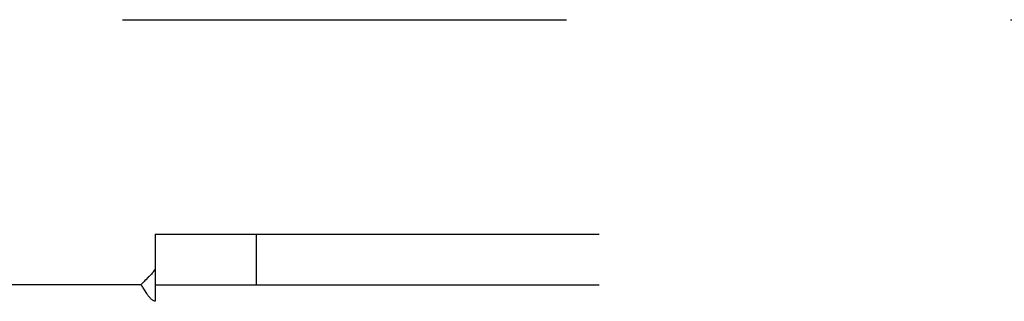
# Model space of a CAD drawing. Header units: inches. Extents: x 0 to 200, y 0 to 129.
# Tile 155 of 256: x 41.513 to 43.952, y 91.989 to 92.686. Entities that reach past the tile are written whole.
import ezdxf

# ---------------------------------------------------------------- set-up
doc = ezdxf.new("R2010")
doc.units = ezdxf.units.IN
doc.header["$LTSCALE"] = 11
doc.header["$MEASUREMENT"] = 0
doc.linetypes.add('HIDDEN', pattern=[0.2, 0.1, -0.1])
doc.layers.add('DEFAULT_2', color=8, linetype='HIDDEN')
doc.layers.add('SUBPANEL', color=7, linetype='CONTINUOUS')

msp = doc.modelspace()

# ---------------------------------------------------------------- linework, layer by layer
at = {"layer": 'DEFAULT_2', "color": 8, "linetype": 'HIDDEN'}
msp.add_line((39.5678, 92.6858), (60.1718, 92.6858), dxfattribs=at)
at = {"layer": 'SUBPANEL', "color": 8, "linetype": 'HIDDEN'}
for p, q in [((41.8491, 92.1546), (41.8491, 92.0681)), ((41.8491, 92.1546), (81.7866, 92.1546)), ((42.0991, 92.1546), (42.0991, 92.0296)), ((41.832, 92.0482), (41.8255, 92.0418)), ((41.8491, 92.0681), (41.8491, 91.9887)), ((41.8137, 92.0296), (40.2241, 92.0296)), ((41.8491, 92.0296), (81.7866, 92.0296))]:
    msp.add_line(p, q, dxfattribs=at)
for points in [[(41.8491, 92.0681), (41.8475, 92.0659), (41.8459, 92.0638), (41.8443, 92.0618), (41.8428, 92.0598), (41.8412, 92.058), (41.8396, 92.0562), (41.8381, 92.0545), (41.8366, 92.0529), (41.8351, 92.0513), (41.8336, 92.0498), (41.832, 92.0482)], [(41.8255, 92.0418), (41.8236, 92.0399), (41.8218, 92.0381), (41.82, 92.0362), (41.8182, 92.0344), (41.8166, 92.0326), (41.8151, 92.031), (41.8137, 92.0296)], [(41.8266, 92.0102), (41.8239, 92.0148), (41.8224, 92.0172), (41.821, 92.0196), (41.8195, 92.0219), (41.818, 92.024), (41.8165, 92.026), (41.8151, 92.0279), (41.8137, 92.0296)], [(41.8491, 91.9887), (41.8473, 91.9894), (41.8456, 91.9901), (41.8439, 91.9909), (41.8423, 91.9919), (41.8408, 91.993), (41.8393, 91.9941), (41.8377, 91.9955), (41.8362, 91.997), (41.8347, 91.9986), (41.8333, 92.0003), (41.832, 92.0021), (41.8306, 92.0039), (41.8293, 92.0059), (41.828, 92.0081), (41.8266, 92.0102)]]:
    msp.add_lwpolyline(points, dxfattribs=at)

doc.saveas('drawing.dxf')
